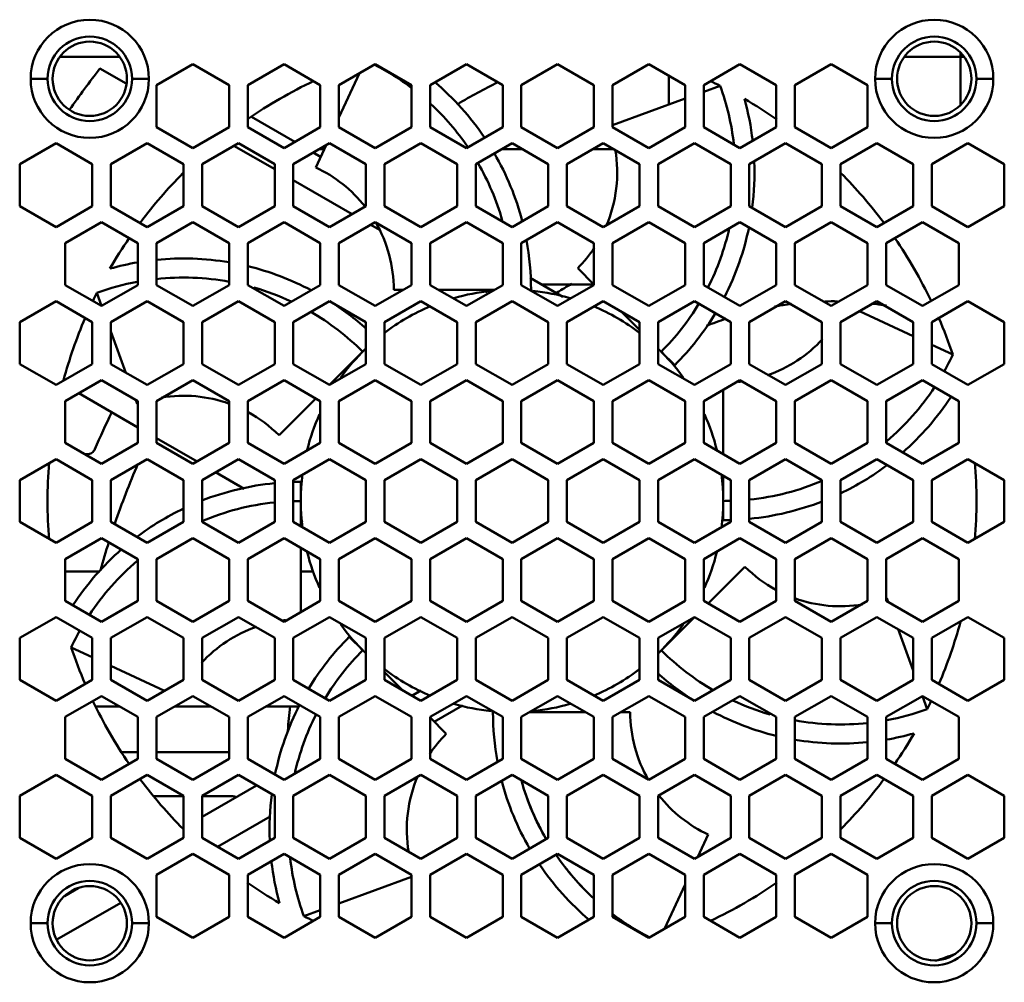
# Model space of a CAD drawing. Header units: millimetres. Extents: x 6596 to 7860, y -415 to 716.
# Tile 13 of 56: x 7232 to 7290, y -361 to -304. Entities that reach past the tile are written whole.
import ezdxf

# ---------------------------------------------------------------- set-up
doc = ezdxf.new("R2010")
doc.units = ezdxf.units.MM
doc.header["$LTSCALE"] = 81.675
doc.layers.get('0').update_dxf_attribs({"linetype": 'CONTINUOUS'})

msp = doc.modelspace()

# ---------------------------------------------------------------- linework, layer by layer
at = {"linetype": 'Continuous', "lineweight": 50}
for p, q in [((7237.771, -306.532), (7234.267, -306.532)), ((7287.771, -306.532), (7284.267, -306.532)), ((7287.584, -306.317), (7287.584, -309.355)), ((7238.178, -308.12), (7236.623, -307.222)), ((7239.969, -308.212), (7242.119, -306.97)), ((7242.119, -306.97), (7244.269, -308.212)), ((7245.369, -308.212), (7247.519, -306.97)), ((7247.519, -306.97), (7249.669, -308.212)), ((7250.769, -308.212), (7252.919, -306.97)), ((7252.919, -306.97), (7255.069, -308.212)), ((7256.169, -308.212), (7258.319, -306.97)), ((7258.319, -306.97), (7260.469, -308.212)), ((7261.569, -308.212), (7263.719, -306.97)), ((7263.719, -306.97), (7265.869, -308.212)), ((7266.969, -308.212), (7269.119, -306.97)), ((7269.119, -306.97), (7271.269, -308.212)), ((7272.369, -308.212), (7274.519, -306.97)), ((7274.519, -306.97), (7276.669, -308.212)), ((7277.769, -308.212), (7279.919, -306.97)), ((7279.919, -306.97), (7282.069, -308.212)), ((7250.769, -310.135), (7251.994, -307.505)), ((7270.301, -309.362), (7270.301, -307.653)), ((7232.519, -307.836), (7233.519, -307.836)), ((7239.519, -307.836), (7238.519, -307.836)), ((7239.969, -310.694), (7239.969, -308.212)), ((7244.269, -308.212), (7244.269, -310.694)), ((7245.369, -310.694), (7245.369, -308.212)), ((7249.669, -308.212), (7249.669, -310.694)), ((7250.769, -310.694), (7250.769, -308.212)), ((7255.069, -308.212), (7255.069, -310.694)), ((7256.169, -310.694), (7256.169, -308.212)), ((7260.469, -308.212), (7260.469, -310.694)), ((7261.569, -310.694), (7261.569, -308.212)), ((7265.869, -308.212), (7265.869, -310.694)), ((7266.969, -310.694), (7266.969, -308.212)), ((7271.269, -308.212), (7271.269, -310.694)), ((7272.369, -310.694), (7272.369, -308.212)), ((7272.369, -308.608), (7273.344, -308.252)), ((7276.669, -308.212), (7276.669, -310.694)), ((7277.769, -310.694), (7277.769, -308.212)), ((7282.069, -308.212), (7282.069, -310.694)), ((7282.519, -307.836), (7283.519, -307.836)), ((7289.519, -307.836), (7288.519, -307.836)), ((7266.969, -310.576), (7271.269, -309.009)), ((7245.602, -310.097), (7248.153, -311.57)), ((7242.119, -311.936), (7239.969, -310.694)), ((7244.269, -310.694), (7242.119, -311.936)), ((7247.519, -311.936), (7245.369, -310.694)), ((7249.669, -310.694), (7247.519, -311.936)), ((7252.919, -311.936), (7250.769, -310.694)), ((7255.069, -310.694), (7252.919, -311.936)), ((7258.319, -311.936), (7256.169, -310.694)), ((7260.469, -310.694), (7258.319, -311.936)), ((7263.719, -311.936), (7261.569, -310.694)), ((7265.869, -310.694), (7263.719, -311.936)), ((7269.119, -311.936), (7266.969, -310.694)), ((7271.269, -310.694), (7269.119, -311.936)), ((7274.519, -311.936), (7272.369, -310.694)), ((7276.669, -310.694), (7274.519, -311.936)), ((7279.919, -311.936), (7277.769, -310.694)), ((7282.069, -310.694), (7279.919, -311.936)), ((7231.869, -312.888), (7234.019, -311.647)), ((7234.019, -311.647), (7236.169, -312.888)), ((7237.269, -312.888), (7239.419, -311.647)), ((7239.419, -311.647), (7241.569, -312.888)), ((7242.669, -312.888), (7244.819, -311.647)), ((7246.969, -313.195), (7244.553, -311.8)), ((7244.819, -311.647), (7246.969, -312.888)), ((7248.069, -312.888), (7250.219, -311.647)), ((7249.396, -313.083), (7250.008, -311.769)), ((7250.219, -311.647), (7252.369, -312.888)), ((7253.469, -312.888), (7255.619, -311.647)), ((7255.619, -311.647), (7257.769, -312.888)), ((7258.869, -312.888), (7261.019, -311.647)), ((7261.019, -311.647), (7263.169, -312.888)), ((7264.269, -312.888), (7266.419, -311.647)), ((7266.419, -311.647), (7268.569, -312.888)), ((7269.669, -312.888), (7271.819, -311.647)), ((7271.819, -311.647), (7273.969, -312.888)), ((7275.069, -312.888), (7277.219, -311.647)), ((7277.219, -311.647), (7279.369, -312.888)), ((7280.469, -312.888), (7282.619, -311.647)), ((7282.619, -311.647), (7284.769, -312.888)), ((7285.869, -312.888), (7288.019, -311.647)), ((7288.019, -311.647), (7290.169, -312.888)), ((7249.253, -312.205), (7249.688, -312.456)), ((7249.586, -312.012), (7249.895, -312.012)), ((7260.386, -312.012), (7261.651, -312.012)), ((7265.786, -312.012), (7267.051, -312.012)), ((7231.869, -315.371), (7231.869, -312.888)), ((7236.169, -312.888), (7236.169, -315.371)), ((7237.269, -315.371), (7237.269, -312.888)), ((7241.569, -312.888), (7241.569, -315.371)), ((7242.669, -315.371), (7242.669, -312.888)), ((7246.969, -312.888), (7246.969, -315.371)), ((7248.069, -315.371), (7248.069, -312.888)), ((7252.369, -312.888), (7252.369, -315.371)), ((7253.469, -315.371), (7253.469, -312.888)), ((7257.769, -312.888), (7257.769, -315.371)), ((7258.869, -315.371), (7258.869, -312.888)), ((7263.169, -312.888), (7263.169, -315.371)), ((7264.269, -315.371), (7264.269, -312.888)), ((7268.569, -312.888), (7268.569, -315.371)), ((7269.669, -315.371), (7269.669, -312.888)), ((7273.969, -312.888), (7273.969, -315.371)), ((7275.069, -315.371), (7275.069, -312.888)), ((7279.369, -312.888), (7279.369, -315.371)), ((7280.469, -315.371), (7280.469, -312.888)), ((7284.769, -312.888), (7284.769, -315.371)), ((7285.869, -315.371), (7285.869, -312.888)), ((7290.169, -312.888), (7290.169, -315.371)), ((7251.553, -315.842), (7248.069, -313.83)), ((7234.019, -316.612), (7231.869, -315.371)), ((7236.169, -315.371), (7234.019, -316.612)), ((7239.419, -316.612), (7237.269, -315.371)), ((7241.569, -315.371), (7239.419, -316.612)), ((7244.819, -316.612), (7242.669, -315.371)), ((7246.969, -315.371), (7244.819, -316.612)), ((7250.219, -316.612), (7248.069, -315.371)), ((7252.369, -315.371), (7250.219, -316.612)), ((7255.619, -316.612), (7253.469, -315.371)), ((7257.769, -315.371), (7255.619, -316.612)), ((7261.019, -316.612), (7258.869, -315.371)), ((7263.169, -315.371), (7261.019, -316.612)), ((7266.419, -316.612), (7264.269, -315.371)), ((7268.569, -315.371), (7266.419, -316.612)), ((7271.819, -316.612), (7269.669, -315.371)), ((7273.969, -315.371), (7271.819, -316.612)), ((7277.219, -316.612), (7275.069, -315.371)), ((7279.369, -315.371), (7277.219, -316.612)), ((7282.619, -316.612), (7280.469, -315.371)), ((7284.769, -315.371), (7282.619, -316.612)), ((7288.019, -316.612), (7285.869, -315.371)), ((7290.169, -315.371), (7288.019, -316.612)), ((7234.569, -317.565), (7236.719, -316.324)), ((7236.719, -316.324), (7238.869, -317.565)), ((7239.969, -317.565), (7242.119, -316.324)), ((7242.119, -316.324), (7244.269, -317.565)), ((7245.369, -317.565), (7247.519, -316.324)), ((7247.519, -316.324), (7249.669, -317.565)), ((7250.769, -317.565), (7252.919, -316.324)), ((7253.179, -316.78), (7252.653, -316.477)), ((7252.919, -316.324), (7255.069, -317.565)), ((7256.169, -317.565), (7258.319, -316.324)), ((7258.319, -316.324), (7260.469, -317.565)), ((7261.569, -317.565), (7263.719, -316.324)), ((7263.719, -316.324), (7265.869, -317.565)), ((7266.969, -317.565), (7269.119, -316.324)), ((7269.119, -316.324), (7271.269, -317.565)), ((7272.369, -317.565), (7274.519, -316.324)), ((7274.519, -316.324), (7276.669, -317.565)), ((7277.769, -317.565), (7279.919, -316.324)), ((7279.919, -316.324), (7282.069, -317.565)), ((7283.169, -317.565), (7285.319, -316.324)), ((7285.319, -316.324), (7287.469, -317.565)), ((7234.569, -320.047), (7234.569, -317.565)), ((7238.869, -317.565), (7238.869, -320.047)), ((7239.969, -320.047), (7239.969, -317.565)), ((7244.269, -317.565), (7244.269, -320.047)), ((7245.369, -320.047), (7245.369, -317.565)), ((7249.669, -317.565), (7249.669, -320.047)), ((7250.769, -320.047), (7250.769, -317.565)), ((7255.069, -317.565), (7255.069, -320.047)), ((7256.169, -320.047), (7256.169, -317.565)), ((7260.469, -317.565), (7260.469, -320.047)), ((7261.569, -320.047), (7261.569, -317.565)), ((7265.869, -317.565), (7265.869, -320.047)), ((7266.969, -320.047), (7266.969, -317.565)), ((7271.269, -317.565), (7271.269, -320.047)), ((7272.369, -320.047), (7272.369, -317.565)), ((7276.669, -317.565), (7276.669, -320.047)), ((7277.769, -320.047), (7277.769, -317.565)), ((7282.069, -317.565), (7282.069, -320.047)), ((7283.169, -320.047), (7283.169, -317.565)), ((7287.469, -317.565), (7287.469, -320.047)), ((7264.908, -319.047), (7265.869, -320.008)), ((7236.719, -321.289), (7234.569, -320.047)), ((7238.869, -320.047), (7236.719, -321.289)), ((7242.119, -321.289), (7239.969, -320.047)), ((7244.269, -320.047), (7242.119, -321.289)), ((7247.519, -321.289), (7245.369, -320.047)), ((7249.669, -320.047), (7247.519, -321.289)), ((7252.919, -321.289), (7250.769, -320.047)), ((7255.069, -320.047), (7252.919, -321.289)), ((7258.319, -321.289), (7256.169, -320.047)), ((7260.469, -320.047), (7258.319, -321.289)), ((7263.719, -321.289), (7261.569, -320.047)), ((7262.094, -319.618), (7264.036, -320.74)), ((7265.869, -320.012), (7262.776, -320.012)), ((7265.869, -320.047), (7263.719, -321.289)), ((7269.119, -321.289), (7266.969, -320.047)), ((7271.269, -320.047), (7269.119, -321.289)), ((7274.519, -321.289), (7272.369, -320.047)), ((7276.669, -320.047), (7274.519, -321.289)), ((7279.919, -321.289), (7277.769, -320.047)), ((7282.069, -320.047), (7279.919, -321.289)), ((7285.319, -321.289), (7283.169, -320.047)), ((7287.469, -320.047), (7285.319, -321.289)), ((7236.719, -321.289), (7236.435, -320.511)), ((7254.019, -320.336), (7254.57, -320.336)), ((7256.668, -320.336), (7259.97, -320.336)), ((7259.558, -320.464), (7259.337, -320.336)), ((7231.869, -322.241), (7234.019, -321)), ((7234.019, -321), (7236.169, -322.241)), ((7237.269, -322.241), (7239.419, -321)), ((7239.419, -321), (7241.569, -322.241)), ((7242.669, -322.241), (7244.819, -321)), ((7244.819, -321), (7246.969, -322.241)), ((7248.069, -322.241), (7250.219, -321)), ((7250.219, -321), (7252.369, -322.241)), ((7253.469, -322.241), (7255.619, -321)), ((7255.619, -321), (7257.769, -322.241)), ((7258.869, -322.241), (7261.019, -321)), ((7261.019, -321), (7263.169, -322.241)), ((7264.269, -322.241), (7266.419, -321)), ((7266.419, -321), (7268.569, -322.241)), ((7269.669, -322.241), (7271.819, -321)), ((7271.819, -321), (7273.969, -322.241)), ((7275.069, -322.241), (7277.219, -321)), ((7277.219, -321), (7279.369, -322.241)), ((7280.469, -322.241), (7282.619, -321)), ((7282.619, -321), (7284.769, -322.241)), ((7285.869, -322.241), (7288.019, -321)), ((7288.019, -321), (7290.169, -322.241)), ((7267.465, -321.604), (7268.569, -322.708)), ((7281.59, -321.594), (7284.769, -323.074)), ((7231.869, -324.724), (7231.869, -322.241)), ((7236.169, -322.241), (7236.169, -324.724)), ((7237.269, -324.724), (7237.269, -322.241)), ((7241.569, -322.241), (7241.569, -324.724)), ((7242.669, -324.724), (7242.669, -322.241)), ((7246.969, -322.241), (7246.969, -324.724)), ((7248.069, -324.724), (7248.069, -322.241)), ((7252.369, -322.241), (7252.369, -324.724)), ((7253.469, -324.724), (7253.469, -322.241)), ((7257.769, -322.241), (7257.769, -324.724)), ((7258.869, -324.724), (7258.869, -322.241)), ((7263.169, -322.241), (7263.169, -324.724)), ((7264.269, -324.724), (7264.269, -322.241)), ((7268.569, -322.241), (7268.569, -324.724)), ((7269.669, -324.724), (7269.669, -322.241)), ((7273.969, -322.241), (7273.969, -324.724)), ((7275.069, -324.724), (7275.069, -322.241)), ((7279.369, -322.241), (7279.369, -324.724)), ((7280.469, -324.724), (7280.469, -322.241)), ((7284.769, -322.241), (7284.769, -324.724)), ((7285.869, -324.724), (7285.869, -322.241)), ((7290.169, -322.241), (7290.169, -324.724)), ((7238.159, -325.238), (7237.269, -322.797)), ((7250.215, -325.962), (7252.369, -323.808)), ((7269.858, -323.997), (7270.656, -324.795)), ((7285.869, -323.586), (7287.117, -324.168)), ((7234.019, -325.965), (7231.869, -324.724)), ((7236.169, -324.724), (7234.019, -325.965)), ((7239.419, -325.965), (7237.269, -324.724)), ((7241.569, -324.724), (7239.419, -325.965)), ((7244.819, -325.965), (7242.669, -324.724)), ((7246.969, -324.724), (7244.819, -325.965)), ((7250.219, -325.965), (7248.069, -324.724)), ((7252.369, -324.724), (7250.219, -325.965)), ((7255.619, -325.965), (7253.469, -324.724)), ((7257.769, -324.724), (7255.619, -325.965)), ((7261.019, -325.965), (7258.869, -324.724)), ((7263.169, -324.724), (7261.019, -325.965)), ((7266.419, -325.965), (7264.269, -324.724)), ((7268.569, -324.724), (7266.419, -325.965)), ((7271.819, -325.965), (7269.669, -324.724)), ((7273.969, -324.724), (7271.819, -325.965)), ((7277.219, -325.965), (7275.069, -324.724)), ((7279.369, -324.724), (7277.219, -325.965)), ((7282.619, -325.965), (7280.469, -324.724)), ((7284.769, -324.724), (7282.619, -325.965)), ((7288.019, -325.965), (7285.869, -324.724)), ((7290.169, -324.724), (7288.019, -325.965)), ((7234.569, -326.918), (7236.719, -325.677)), ((7236.719, -325.677), (7238.869, -326.918)), ((7239.969, -326.918), (7242.119, -325.677)), ((7242.119, -325.677), (7244.269, -326.918)), ((7245.369, -326.918), (7247.519, -325.677)), ((7247.519, -325.677), (7249.669, -326.918)), ((7250.769, -326.918), (7252.919, -325.677)), ((7252.919, -325.677), (7255.069, -326.918)), ((7256.169, -326.918), (7258.319, -325.677)), ((7258.319, -325.677), (7260.469, -326.918)), ((7261.569, -326.918), (7263.719, -325.677)), ((7263.719, -325.677), (7265.869, -326.918)), ((7266.969, -326.918), (7269.119, -325.677)), ((7269.119, -325.677), (7271.269, -326.918)), ((7272.369, -326.918), (7274.519, -325.677)), ((7274.519, -325.677), (7276.669, -326.918)), ((7277.769, -326.918), (7279.919, -325.677)), ((7279.919, -325.677), (7282.069, -326.918)), ((7283.169, -326.918), (7285.319, -325.677)), ((7285.319, -325.677), (7287.469, -326.918)), ((7235.37, -326.456), (7238.869, -328.476)), ((7273.519, -326.254), (7273.519, -330.065)), ((7234.569, -329.401), (7234.569, -326.918)), ((7238.833, -327.088), (7238.745, -326.847)), ((7238.869, -326.918), (7238.869, -329.401)), ((7239.969, -329.401), (7239.969, -326.918)), ((7244.269, -326.918), (7244.269, -329.401)), ((7245.369, -329.401), (7245.369, -326.918)), ((7247.23, -328.947), (7249.409, -326.768)), ((7249.669, -326.918), (7249.669, -329.401)), ((7250.769, -329.401), (7250.769, -326.918)), ((7255.069, -326.918), (7255.069, -329.401)), ((7256.169, -329.401), (7256.169, -326.918)), ((7260.469, -326.918), (7260.469, -329.401)), ((7261.569, -329.401), (7261.569, -326.918)), ((7265.869, -326.918), (7265.869, -329.401)), ((7266.969, -329.401), (7266.969, -326.918)), ((7271.269, -326.918), (7271.269, -329.401)), ((7272.369, -329.401), (7272.369, -326.918)), ((7276.669, -326.918), (7276.669, -329.401)), ((7277.769, -329.401), (7277.769, -326.918)), ((7282.069, -326.918), (7282.069, -329.401)), ((7283.169, -329.401), (7283.169, -326.918)), ((7287.469, -326.918), (7287.469, -329.401)), ((7239.969, -329.111), (7242.37, -330.497)), ((7236.719, -330.642), (7234.569, -329.401)), ((7238.869, -329.401), (7236.719, -330.642)), ((7242.119, -330.642), (7239.969, -329.401)), ((7244.269, -329.401), (7242.119, -330.642)), ((7247.519, -330.642), (7245.369, -329.401)), ((7249.669, -329.401), (7247.519, -330.642)), ((7252.919, -330.642), (7250.769, -329.401)), ((7255.069, -329.401), (7252.919, -330.642)), ((7258.319, -330.642), (7256.169, -329.401)), ((7260.469, -329.401), (7258.319, -330.642)), ((7263.719, -330.642), (7261.569, -329.401)), ((7265.869, -329.401), (7263.719, -330.642)), ((7269.119, -330.642), (7266.969, -329.401)), ((7271.269, -329.401), (7269.119, -330.642)), ((7274.519, -330.642), (7272.369, -329.401)), ((7276.669, -329.401), (7274.519, -330.642)), ((7279.919, -330.642), (7277.769, -329.401)), ((7282.069, -329.401), (7279.919, -330.642)), ((7285.319, -330.642), (7283.169, -329.401)), ((7287.469, -329.401), (7285.319, -330.642)), ((7231.869, -331.594), (7234.019, -330.353)), ((7234.019, -330.353), (7236.169, -331.594)), ((7235.718, -330.064), (7235.858, -330.064)), ((7237.269, -331.594), (7239.419, -330.353)), ((7239.419, -330.353), (7241.569, -331.594)), ((7242.669, -331.594), (7244.819, -330.353)), ((7244.819, -330.353), (7246.969, -331.594)), ((7248.069, -331.594), (7250.219, -330.353)), ((7250.219, -330.353), (7252.369, -331.594)), ((7253.469, -331.594), (7255.619, -330.353)), ((7255.619, -330.353), (7257.769, -331.594)), ((7258.869, -331.594), (7261.019, -330.353)), ((7261.019, -330.353), (7263.169, -331.594)), ((7264.269, -331.594), (7266.419, -330.353)), ((7266.419, -330.353), (7268.569, -331.594)), ((7269.669, -331.594), (7271.819, -330.353)), ((7271.819, -330.353), (7273.969, -331.594)), ((7275.069, -331.594), (7277.219, -330.353)), ((7277.219, -330.353), (7279.369, -331.594)), ((7280.469, -331.594), (7282.619, -330.353)), ((7282.619, -330.353), (7284.769, -331.594)), ((7285.869, -331.594), (7288.019, -330.353)), ((7288.019, -330.353), (7290.169, -331.594)), ((7243.47, -331.132), (7245.156, -332.106)), ((7231.869, -334.077), (7231.869, -331.594)), ((7236.169, -331.594), (7236.169, -334.077)), ((7237.269, -334.077), (7237.269, -331.594)), ((7241.569, -331.594), (7241.569, -334.077)), ((7242.669, -334.077), (7242.669, -331.594)), ((7246.969, -331.594), (7246.969, -334.077)), ((7248.069, -334.077), (7248.069, -331.594)), ((7248.519, -334.337), (7248.519, -331.707)), ((7252.369, -331.594), (7252.369, -334.077)), ((7253.469, -334.077), (7253.469, -331.594)), ((7257.769, -331.594), (7257.769, -334.077)), ((7258.869, -334.077), (7258.869, -331.594)), ((7263.169, -331.594), (7263.169, -334.077)), ((7264.269, -334.077), (7264.269, -331.594)), ((7268.569, -331.594), (7268.569, -334.077)), ((7269.669, -334.077), (7269.669, -331.594)), ((7273.519, -331.335), (7273.519, -333.965)), ((7273.969, -331.594), (7273.969, -334.077)), ((7275.069, -334.077), (7275.069, -331.594)), ((7279.369, -331.594), (7279.369, -334.077)), ((7280.469, -334.077), (7280.469, -331.594)), ((7284.769, -331.594), (7284.769, -334.077)), ((7285.869, -334.077), (7285.869, -331.594)), ((7290.169, -331.594), (7290.169, -334.077)), ((7248.519, -334.047), (7248.631, -334.112)), ((7234.019, -335.318), (7231.869, -334.077)), ((7236.169, -334.077), (7234.019, -335.318)), ((7239.419, -335.318), (7237.269, -334.077)), ((7241.569, -334.077), (7239.419, -335.318)), ((7244.819, -335.318), (7242.669, -334.077)), ((7246.969, -334.077), (7244.819, -335.318)), ((7250.219, -335.318), (7248.069, -334.077)), ((7252.369, -334.077), (7250.219, -335.318)), ((7255.619, -335.318), (7253.469, -334.077)), ((7257.769, -334.077), (7255.619, -335.318)), ((7261.019, -335.318), (7258.869, -334.077)), ((7263.169, -334.077), (7261.019, -335.318)), ((7266.419, -335.318), (7264.269, -334.077)), ((7268.569, -334.077), (7266.419, -335.318)), ((7271.819, -335.318), (7269.669, -334.077)), ((7273.969, -334.077), (7271.819, -335.318)), ((7277.219, -335.318), (7275.069, -334.077)), ((7279.369, -334.077), (7277.219, -335.318)), ((7282.619, -335.318), (7280.469, -334.077)), ((7284.769, -334.077), (7282.619, -335.318)), ((7288.019, -335.318), (7285.869, -334.077)), ((7290.169, -334.077), (7288.019, -335.318)), ((7234.569, -336.271), (7236.719, -335.03)), ((7236.719, -335.03), (7238.869, -336.271)), ((7239.969, -336.271), (7242.119, -335.03)), ((7242.119, -335.03), (7244.269, -336.271)), ((7245.369, -336.271), (7247.519, -335.03)), ((7247.519, -335.03), (7249.669, -336.271)), ((7250.769, -336.271), (7252.919, -335.03)), ((7252.919, -335.03), (7255.069, -336.271)), ((7256.169, -336.271), (7258.319, -335.03)), ((7258.319, -335.03), (7260.469, -336.271)), ((7261.569, -336.271), (7263.719, -335.03)), ((7263.719, -335.03), (7265.869, -336.271)), ((7266.969, -336.271), (7269.119, -335.03)), ((7269.119, -335.03), (7271.269, -336.271)), ((7272.369, -336.271), (7274.519, -335.03)), ((7274.519, -335.03), (7276.669, -336.271)), ((7277.769, -336.271), (7279.919, -335.03)), ((7279.919, -335.03), (7282.069, -336.271)), ((7283.169, -336.271), (7285.319, -335.03)), ((7285.319, -335.03), (7287.469, -336.271)), ((7248.519, -339.418), (7248.519, -335.607)), ((7234.569, -338.754), (7234.569, -336.271)), ((7238.869, -336.271), (7238.869, -338.754)), ((7239.969, -338.754), (7239.969, -336.271)), ((7244.269, -336.271), (7244.269, -338.754)), ((7245.369, -338.754), (7245.369, -336.271)), ((7249.669, -336.271), (7249.669, -338.754)), ((7250.769, -338.754), (7250.769, -336.271)), ((7255.069, -336.271), (7255.069, -338.754)), ((7256.169, -338.754), (7256.169, -336.271)), ((7260.469, -336.271), (7260.469, -338.754)), ((7261.569, -338.754), (7261.569, -336.271)), ((7265.869, -336.271), (7265.869, -338.754)), ((7266.969, -338.754), (7266.969, -336.271)), ((7271.269, -336.271), (7271.269, -338.754)), ((7272.369, -338.754), (7272.369, -336.271)), ((7276.669, -336.271), (7276.669, -338.754)), ((7277.769, -338.754), (7277.769, -336.271)), ((7282.069, -336.271), (7282.069, -338.754)), ((7283.169, -338.754), (7283.169, -336.271)), ((7287.469, -336.271), (7287.469, -338.754)), ((7274.808, -336.725), (7272.629, -338.904)), ((7234.569, -337.012), (7236.623, -337.012)), ((7248.519, -337.012), (7249.246, -337.012)), ((7283.205, -338.584), (7283.293, -338.825)), ((7236.719, -339.995), (7234.569, -338.754)), ((7238.869, -338.754), (7236.719, -339.995)), ((7242.119, -339.995), (7239.969, -338.754)), ((7244.269, -338.754), (7242.119, -339.995)), ((7247.519, -339.995), (7245.369, -338.754)), ((7249.669, -338.754), (7247.519, -339.995)), ((7252.919, -339.995), (7250.769, -338.754)), ((7255.069, -338.754), (7252.919, -339.995)), ((7258.319, -339.995), (7256.169, -338.754)), ((7260.469, -338.754), (7258.319, -339.995)), ((7263.719, -339.995), (7261.569, -338.754)), ((7265.869, -338.754), (7263.719, -339.995)), ((7269.119, -339.995), (7266.969, -338.754)), ((7271.269, -338.754), (7269.119, -339.995)), ((7274.519, -339.995), (7272.369, -338.754)), ((7276.669, -338.754), (7274.519, -339.995)), ((7279.919, -339.995), (7277.769, -338.754)), ((7282.069, -338.754), (7279.919, -339.995)), ((7285.319, -339.995), (7283.169, -338.754)), ((7287.469, -338.754), (7285.319, -339.995)), ((7231.869, -340.948), (7234.019, -339.706)), ((7234.019, -339.706), (7236.169, -340.948)), ((7237.269, -340.948), (7239.419, -339.706)), ((7239.419, -339.706), (7241.569, -340.948)), ((7242.669, -340.948), (7244.819, -339.706)), ((7244.819, -339.706), (7246.969, -340.948)), ((7248.069, -340.948), (7250.219, -339.706)), ((7250.219, -339.706), (7252.369, -340.948)), ((7253.469, -340.948), (7255.619, -339.706)), ((7255.619, -339.706), (7257.769, -340.948)), ((7258.869, -340.948), (7261.019, -339.706)), ((7261.019, -339.706), (7263.169, -340.948)), ((7264.269, -340.948), (7266.419, -339.706)), ((7266.419, -339.706), (7268.569, -340.948)), ((7269.669, -340.948), (7271.819, -339.706)), ((7271.823, -339.71), (7269.669, -341.863)), ((7271.819, -339.706), (7273.969, -340.948)), ((7275.069, -340.948), (7277.219, -339.706)), ((7277.219, -339.706), (7279.369, -340.948)), ((7280.469, -340.948), (7282.619, -339.706)), ((7282.619, -339.706), (7284.769, -340.948)), ((7285.869, -340.948), (7288.019, -339.706)), ((7288.019, -339.706), (7290.169, -340.948)), ((7283.879, -340.434), (7284.769, -342.874)), ((7231.869, -343.43), (7231.869, -340.948)), ((7236.169, -340.948), (7236.169, -343.43)), ((7237.269, -343.43), (7237.269, -340.948)), ((7241.569, -340.948), (7241.569, -343.43)), ((7242.669, -343.43), (7242.669, -340.948)), ((7246.969, -340.948), (7246.969, -343.43)), ((7248.069, -343.43), (7248.069, -340.948)), ((7252.18, -341.675), (7251.382, -340.876)), ((7252.369, -340.948), (7252.369, -343.43)), ((7253.469, -343.43), (7253.469, -340.948)), ((7257.769, -340.948), (7257.769, -343.43)), ((7258.869, -343.43), (7258.869, -340.948)), ((7263.169, -340.948), (7263.169, -343.43)), ((7264.269, -343.43), (7264.269, -340.948)), ((7268.569, -340.948), (7268.569, -343.43)), ((7269.669, -343.43), (7269.669, -340.948)), ((7273.969, -340.948), (7273.969, -343.43)), ((7275.069, -343.43), (7275.069, -340.948)), ((7279.369, -340.948), (7279.369, -343.43)), ((7280.469, -343.43), (7280.469, -340.948)), ((7284.769, -340.948), (7284.769, -343.43)), ((7285.869, -343.43), (7285.869, -340.948)), ((7290.169, -340.948), (7290.169, -343.43)), ((7236.169, -342.085), (7234.921, -341.504)), ((7240.448, -344.078), (7237.269, -342.597)), ((7254.573, -344.068), (7253.469, -342.963)), ((7234.019, -344.671), (7231.869, -343.43)), ((7236.169, -343.43), (7234.019, -344.671)), ((7239.419, -344.671), (7237.269, -343.43)), ((7241.569, -343.43), (7239.419, -344.671)), ((7244.819, -344.671), (7242.669, -343.43)), ((7246.969, -343.43), (7244.819, -344.671)), ((7250.219, -344.671), (7248.069, -343.43)), ((7252.369, -343.43), (7250.219, -344.671)), ((7255.619, -344.671), (7253.469, -343.43)), ((7257.769, -343.43), (7255.619, -344.671)), ((7261.019, -344.671), (7258.869, -343.43)), ((7263.169, -343.43), (7261.019, -344.671)), ((7266.419, -344.671), (7264.269, -343.43)), ((7268.569, -343.43), (7266.419, -344.671)), ((7271.819, -344.671), (7269.669, -343.43)), ((7273.969, -343.43), (7271.819, -344.671)), ((7277.219, -344.671), (7275.069, -343.43)), ((7279.369, -343.43), (7277.219, -344.671)), ((7282.619, -344.671), (7280.469, -343.43)), ((7284.769, -343.43), (7282.619, -344.671)), ((7288.019, -344.671), (7285.869, -343.43)), ((7290.169, -343.43), (7288.019, -344.671)), ((7234.569, -345.624), (7236.719, -344.383)), ((7236.719, -344.383), (7238.869, -345.624)), ((7239.969, -345.624), (7242.119, -344.383)), ((7242.119, -344.383), (7244.269, -345.624)), ((7245.369, -345.624), (7247.519, -344.383)), ((7247.519, -344.383), (7249.669, -345.624)), ((7250.769, -345.624), (7252.919, -344.383)), ((7252.919, -344.383), (7255.069, -345.624)), ((7255.085, -344.363), (7255.616, -344.056)), ((7256.169, -345.624), (7258.319, -344.383)), ((7258.319, -344.383), (7260.469, -345.624)), ((7261.569, -345.624), (7263.719, -344.383)), ((7263.719, -344.383), (7265.869, -345.624)), ((7266.969, -345.624), (7269.119, -344.383)), ((7269.119, -344.383), (7271.269, -345.624)), ((7272.369, -345.624), (7274.519, -344.383)), ((7274.519, -344.383), (7276.669, -345.624)), ((7277.769, -345.624), (7279.919, -344.383)), ((7279.919, -344.383), (7282.069, -345.624)), ((7283.169, -345.624), (7285.319, -344.383)), ((7285.319, -344.383), (7287.469, -345.624)), ((7285.319, -344.383), (7285.602, -345.161)), ((7237.809, -345.012), (7236.389, -345.012)), ((7243.209, -345.012), (7241.029, -345.012)), ((7248.406, -345.012), (7246.429, -345.012)), ((7258.084, -344.941), (7256.412, -345.906)), ((7234.569, -348.107), (7234.569, -345.624)), ((7238.869, -345.624), (7238.869, -348.107)), ((7239.969, -348.107), (7239.969, -345.624)), ((7244.269, -345.624), (7244.269, -348.107)), ((7245.369, -348.107), (7245.369, -345.624)), ((7249.669, -345.624), (7249.669, -348.107)), ((7250.769, -348.107), (7250.769, -345.624)), ((7255.069, -345.624), (7255.069, -348.107)), ((7256.169, -348.107), (7256.169, -345.624)), ((7257.13, -346.624), (7256.169, -345.663)), ((7260.469, -345.624), (7260.469, -348.107)), ((7261.569, -348.107), (7261.569, -345.624)), ((7265.37, -345.336), (7262.068, -345.336)), ((7265.869, -345.624), (7265.869, -348.107)), ((7266.969, -348.107), (7266.969, -345.624)), ((7268.019, -345.336), (7267.468, -345.336)), ((7271.269, -345.624), (7271.269, -348.107)), ((7272.369, -348.107), (7272.369, -345.624)), ((7276.669, -345.624), (7276.669, -348.107)), ((7277.769, -348.107), (7277.769, -345.624)), ((7282.069, -345.624), (7282.069, -348.107)), ((7283.169, -348.107), (7283.169, -345.624)), ((7287.469, -345.624), (7287.469, -348.107)), ((7237.899, -347.702), (7238.869, -347.702)), ((7239.969, -347.702), (7244.269, -347.702)), ((7236.719, -349.348), (7234.569, -348.107)), ((7238.869, -348.107), (7236.719, -349.348)), ((7242.119, -349.348), (7239.969, -348.107)), ((7244.269, -348.107), (7242.119, -349.348)), ((7247.519, -349.348), (7245.369, -348.107)), ((7249.669, -348.107), (7247.519, -349.348)), ((7252.919, -349.348), (7250.769, -348.107)), ((7255.069, -348.107), (7252.919, -349.348)), ((7258.319, -349.348), (7256.169, -348.107)), ((7260.469, -348.107), (7258.319, -349.348)), ((7263.719, -349.348), (7261.569, -348.107)), ((7265.869, -348.107), (7263.719, -349.348)), ((7269.119, -349.348), (7266.969, -348.107)), ((7271.269, -348.107), (7269.119, -349.348)), ((7274.519, -349.348), (7272.369, -348.107)), ((7276.669, -348.107), (7274.519, -349.348)), ((7279.919, -349.348), (7277.769, -348.107)), ((7282.069, -348.107), (7279.919, -349.348)), ((7285.319, -349.348), (7283.169, -348.107)), ((7287.469, -348.107), (7285.319, -349.348)), ((7231.869, -350.301), (7234.019, -349.059)), ((7234.019, -349.059), (7236.169, -350.301)), ((7237.269, -350.301), (7239.419, -349.059)), ((7239.419, -349.059), (7241.569, -350.301)), ((7242.669, -350.301), (7244.819, -349.059)), ((7244.819, -349.059), (7246.969, -350.301)), ((7248.069, -350.301), (7250.219, -349.059)), ((7250.219, -349.059), (7252.369, -350.301)), ((7253.469, -350.301), (7255.619, -349.059)), ((7255.619, -349.059), (7257.769, -350.301)), ((7258.869, -350.301), (7261.019, -349.059)), ((7261.019, -349.059), (7263.169, -350.301)), ((7264.269, -350.301), (7266.419, -349.059)), ((7266.419, -349.059), (7268.569, -350.301)), ((7269.669, -350.301), (7271.819, -349.059)), ((7271.819, -349.059), (7273.969, -350.301)), ((7275.069, -350.301), (7277.219, -349.059)), ((7277.219, -349.059), (7279.369, -350.301)), ((7280.469, -350.301), (7282.619, -349.059)), ((7282.619, -349.059), (7284.769, -350.301)), ((7285.869, -350.301), (7288.019, -349.059)), ((7288.019, -349.059), (7290.169, -350.301)), ((7242.669, -351.531), (7245.885, -349.675)), ((7231.869, -352.783), (7231.869, -350.301)), ((7236.169, -350.301), (7236.169, -352.783)), ((7237.269, -352.783), (7237.269, -350.301)), ((7241.569, -350.323), (7239.807, -350.323)), ((7241.569, -350.301), (7241.569, -352.783)), ((7242.669, -352.783), (7242.669, -350.301)), ((7244.488, -350.323), (7242.669, -350.323)), ((7246.969, -350.301), (7246.969, -352.783)), ((7248.069, -352.783), (7248.069, -350.301)), ((7252.369, -350.301), (7252.369, -352.783)), ((7253.469, -352.783), (7253.469, -350.301)), ((7257.769, -350.301), (7257.769, -352.783)), ((7258.869, -352.783), (7258.869, -350.301)), ((7263.169, -350.301), (7263.169, -352.783)), ((7264.269, -352.783), (7264.269, -350.301)), ((7268.569, -350.301), (7268.569, -352.783)), ((7269.669, -352.783), (7269.669, -350.301)), ((7273.969, -350.301), (7273.969, -352.783)), ((7275.069, -352.783), (7275.069, -350.301)), ((7279.369, -350.301), (7279.369, -352.783)), ((7280.469, -352.783), (7280.469, -350.301)), ((7284.769, -350.301), (7284.769, -352.783)), ((7285.869, -352.783), (7285.869, -350.301)), ((7290.169, -350.301), (7290.169, -352.783)), ((7246.696, -351.516), (7243.585, -353.312)), ((7241.527, -352.191), (7241.569, -352.166)), ((7272.642, -352.588), (7272.03, -353.903)), ((7234.019, -354.025), (7231.869, -352.783)), ((7236.169, -352.783), (7234.019, -354.025)), ((7239.419, -354.025), (7237.269, -352.783)), ((7241.569, -352.783), (7239.419, -354.025)), ((7244.819, -354.025), (7242.669, -352.783)), ((7246.969, -352.783), (7244.819, -354.025)), ((7250.219, -354.025), (7248.069, -352.783)), ((7252.369, -352.783), (7250.219, -354.025)), ((7255.619, -354.025), (7253.469, -352.783)), ((7257.769, -352.783), (7255.619, -354.025)), ((7261.019, -354.025), (7258.869, -352.783)), ((7263.169, -352.783), (7261.019, -354.025)), ((7266.419, -354.025), (7264.269, -352.783)), ((7268.569, -352.783), (7266.419, -354.025)), ((7271.819, -354.025), (7269.669, -352.783)), ((7273.969, -352.783), (7271.819, -354.025)), ((7277.219, -354.025), (7275.069, -352.783)), ((7279.369, -352.783), (7277.219, -354.025)), ((7282.619, -354.025), (7280.469, -352.783)), ((7284.769, -352.783), (7282.619, -354.025)), ((7288.019, -354.025), (7285.869, -352.783)), ((7290.169, -352.783), (7288.019, -354.025)), ((7239.969, -354.977), (7242.119, -353.736)), ((7242.119, -353.736), (7244.269, -354.977)), ((7245.369, -354.977), (7247.519, -353.736)), ((7247.519, -353.736), (7249.669, -354.977)), ((7250.769, -354.977), (7252.919, -353.736)), ((7252.919, -353.736), (7255.069, -354.977)), ((7256.169, -354.977), (7258.319, -353.736)), ((7258.319, -353.736), (7260.469, -354.977)), ((7261.569, -354.977), (7263.719, -353.736)), ((7263.719, -353.736), (7265.869, -354.977)), ((7266.969, -354.977), (7269.119, -353.736)), ((7269.119, -353.736), (7271.269, -354.977)), ((7272.369, -354.977), (7274.519, -353.736)), ((7274.519, -353.736), (7276.669, -354.977)), ((7277.769, -354.977), (7279.919, -353.736)), ((7279.919, -353.736), (7282.069, -354.977)), ((7239.969, -357.46), (7239.969, -354.977)), ((7244.269, -354.977), (7244.269, -357.46)), ((7245.369, -357.46), (7245.369, -354.977)), ((7249.669, -354.977), (7249.669, -357.46)), ((7250.769, -357.46), (7250.769, -354.977)), ((7255.069, -354.977), (7255.069, -357.46)), ((7256.169, -357.46), (7256.169, -354.977)), ((7260.469, -354.977), (7260.469, -357.46)), ((7261.569, -357.46), (7261.569, -354.977)), ((7265.869, -354.977), (7265.869, -357.46)), ((7266.969, -357.46), (7266.969, -354.977)), ((7271.269, -354.977), (7271.269, -357.46)), ((7272.369, -357.46), (7272.369, -354.977)), ((7276.669, -354.977), (7276.669, -357.46)), ((7277.769, -357.46), (7277.769, -354.977)), ((7282.069, -354.977), (7282.069, -357.46)), ((7255.069, -355.095), (7250.769, -356.663)), ((7271.269, -355.537), (7270.044, -358.167)), ((7234.527, -356.232), (7235.329, -355.769)), ((7237.85, -356.623), (7234.068, -358.806)), ((7249.669, -357.064), (7248.694, -357.419)), ((7232.519, -357.836), (7233.519, -357.836)), ((7239.519, -357.836), (7238.519, -357.836)), ((7242.119, -358.701), (7239.969, -357.46)), ((7244.269, -357.46), (7242.119, -358.701)), ((7247.519, -358.701), (7245.369, -357.46)), ((7249.669, -357.46), (7247.519, -358.701)), ((7252.919, -358.701), (7250.769, -357.46)), ((7255.069, -357.46), (7252.919, -358.701)), ((7258.319, -358.701), (7256.169, -357.46)), ((7260.469, -357.46), (7258.319, -358.701)), ((7263.719, -358.701), (7261.569, -357.46)), ((7265.869, -357.46), (7263.719, -358.701)), ((7269.119, -358.701), (7266.969, -357.46)), ((7271.269, -357.46), (7269.119, -358.701)), ((7274.519, -358.701), (7272.369, -357.46)), ((7276.669, -357.46), (7274.519, -358.701)), ((7279.919, -358.701), (7277.769, -357.46)), ((7282.069, -357.46), (7279.919, -358.701)), ((7282.519, -357.836), (7283.519, -357.836)), ((7289.519, -357.836), (7288.519, -357.836))]:
    msp.add_line(p, q, dxfattribs=at)
for centre, radius in [((7236.019, -307.836), 3.5), ((7286.019, -307.836), 3.5), ((7236.019, -307.836), 2.5), ((7286.019, -307.836), 2.5), ((7236.019, -307.836), 2.2), ((7286.019, -307.836), 2.2), ((7236.019, -357.836), 3.5), ((7286.019, -357.836), 3.5), ((7236.019, -357.836), 2.5), ((7286.019, -357.836), 2.5), ((7236.019, -357.836), 2.2), ((7286.019, -357.836), 2.2)]:
    msp.add_circle(centre, radius, dxfattribs=at)
for centre, radius, start, end in [((7280.019, -341.012), 55, 142.09391, 145.25118), ((7246.019, -320.336), 15, 52.804, 62.68671), ((7261.019, -332.836), 27.5, 115.2553, 124.70201), ((7246.019, -320.336), 16.129, 34.00186, 49.7007), ((7281.019, -349.012), 45.974, 116.95779, 120.32664), ((7261.019, -332.836), 27.5, 63.37341, 64.73924), ((7259.251, -313.39), 15, 6.50514, 20.03165), ((7246.019, -320.336), 15, 34.34678, 47.19946), ((7261.019, -332.836), 27.5, 55.24636, 59.97664), ((7259.251, -313.39), 16.129, 6.71201, 15.70026), ((7246.019, -320.336), 16.129, 14.58994, 30.088), ((7259.251, -313.39), 8, 336.73559, 9.7605), ((7246.019, -320.336), 15, 15.90403, 30.07495), ((7259.251, -313.39), 16.129, 352.64313, 2.30956), ((7261.019, -332.836), 27.5, 135.11539, 143.13194), ((7246.019, -320.336), 8, 38.06566, 65.03165), ((7261.019, -332.836), 27.5, 36.89052, 44.92712), ((7246.019, -320.336), 8, 0, 30.17816), ((7259.251, -313.39), 15, 333.06442, 347.26996), ((7259.251, -313.39), 16.129, 332.82206, 348.43647), ((7261.019, -332.836), 27.5, 145.49407, 149.97664), ((7246.019, -320.336), 16.129, 0, 10.49451), ((7261.019, -332.836), 27.5, 25.51499, 34.4913), ((7259.251, -313.39), 8, 315, 326.07975), ((7241.574, -334.604), 16.129, 99.67195, 105.70026), ((7241.574, -334.604), 16.129, 80.37192, 95.71873), ((7241.574, -334.604), 16.129, 62.05951, 76.35218), ((7241.574, -334.604), 15, 100.56808, 110.03165), ((7241.574, -334.604), 15, 79.61858, 96.16303), ((7281.019, -349.012), 33.376, 119.53383, 121.29107), ((7261.019, -332.836), 27.5, 153.37341, 154.49373), ((7241.574, -334.604), 15, 64.88701, 73.88534), ((7261.019, -332.836), 12.5, 95.69961, 106.00979), ((7261.019, -332.836), 12.5, 73.99021, 84.30039), ((7241.574, -334.604), 16.129, 47.87012, 57.56188), ((7259.251, -313.39), 15, 315, 328.84691), ((7280.019, -341.012), 20, 97.01604, 99.93476), ((7280.019, -341.012), 20, 89.21053, 91.35563), ((7280.019, -341.012), 20, 80.87188, 83.45291), ((7241.574, -334.604), 15, 45, 59.95485), ((7261.019, -332.836), 12.5, 112.71186, 127.28814), ((7261.019, -332.836), 12.5, 52.71186, 67.28814), ((7259.251, -313.39), 16.129, 315, 328.90878), ((7261.019, -332.836), 27.5, 156.80454, 164.91109), ((7280.019, -341.012), 20, 108.42872, 111.98224), ((7280.019, -341.012), 20, 71.71262, 71.97155), ((7261.019, -332.836), 27.5, 18.37341, 23.20554), ((7273.519, -317.836), 8, 289.23365, 317.35132), ((7261.019, -332.836), 12.5, 133.99021, 144.30039), ((7261.019, -332.836), 12.5, 35.69961, 46.00979), ((7273.519, -317.836), 15, 330.77613, 335.03165), ((7273.519, -317.836), 8, 276.51993, 277.69565), ((7273.519, -317.836), 15, 310.21882, 326.57911), ((7241.574, -334.604), 8, 70.27666, 99.37425), ((7273.519, -317.836), 16.129, 311.18611, 326.81506), ((7281.019, -349.012), 48.666, 153.87635, 156.69302), ((7241.574, -334.604), 8, 45, 61.53013), ((7261.019, -332.836), 12.5, 155.69961, 166.00979), ((7261.019, -332.836), 12.5, 13.99021, 24.30039), ((7261.019, -332.836), 27.5, 175.25405, 184.7711), ((7261.019, -332.836), 27.5, 355.25462, 4.77103), ((7281.019, -349.012), 45.974, 156.45131, 161.15366), ((7273.519, -317.836), 16.129, 295.54089, 306.99144), ((7248.519, -347.836), 16.129, 90, 91.61382), ((7261.019, -332.836), 12.5, 172.70371, 187.29629), ((7261.019, -332.836), 12.5, 352.70371, 7.29629), ((7273.519, -317.836), 15, 275.97914, 293.03986), ((7248.519, -347.836), 16.129, 95.5378, 111.32947), ((7248.519, -347.836), 15, 90, 91.74497), ((7273.519, -317.836), 15, 270, 271.74497), ((7273.519, -317.836), 16.129, 275.5378, 291.32947), ((7248.519, -347.836), 16.129, 115.54089, 126.99144), ((7248.519, -347.836), 15, 95.97914, 113.03986), ((7273.519, -317.836), 16.129, 270, 271.61382), ((7248.519, -347.836), 16.129, 131.18611, 146.81506), ((7281.019, -349.012), 45.974, 162.61557, 164.78302), ((7248.519, -347.836), 15, 130.21882, 146.57911), ((7261.019, -332.836), 12.5, 193.99021, 204.30039), ((7261.019, -332.836), 12.5, 335.69961, 346.00979), ((7280.464, -331.068), 8, 225, 241.53013), ((7280.464, -331.068), 8, 250.27666, 279.37425), ((7248.519, -347.836), 8, 96.51993, 97.69565), ((7248.519, -347.836), 8, 109.23365, 137.35132), ((7261.019, -332.836), 12.5, 215.69961, 226.00979), ((7261.019, -332.836), 12.5, 313.99021, 324.30039), ((7261.019, -332.836), 27.5, 336.80408, 344.91085), ((7248.519, -347.836), 15, 150.77613, 155.03165), ((7262.787, -352.281), 16.129, 135, 148.90878), ((7261.019, -332.836), 27.5, 198.37341, 203.20555), ((7262.787, -352.281), 15, 135, 148.84691), ((7280.464, -331.068), 15, 225, 239.95485), ((7261.019, -332.836), 12.5, 232.71186, 247.28814), ((7261.019, -332.836), 12.5, 292.71186, 307.28814), ((7280.464, -331.068), 16.129, 227.87012, 237.56188), ((7261.019, -332.836), 27.5, 205.51499, 214.4913), ((7262.787, -352.281), 16.129, 152.82206, 168.43647), ((7281.019, -349.012), 33.376, 173.08431, 175.57932), ((7261.019, -332.836), 12.5, 253.99021, 264.30039), ((7261.019, -332.836), 12.5, 275.69961, 286.00979), ((7280.464, -331.068), 15, 244.88701, 253.88534), ((7261.019, -332.836), 27.5, 333.37341, 334.49348), ((7262.787, -352.281), 15, 153.06442, 167.26996), ((7276.019, -345.336), 16.129, 180, 190.49451), ((7276.019, -345.336), 8, 180, 210.17816), ((7280.464, -331.068), 16.129, 242.05951, 256.35218), ((7280.464, -331.068), 15, 280.56808, 290.03165), ((7280.464, -331.068), 15, 259.61858, 276.16303), ((7262.787, -352.281), 8, 135, 146.07975), ((7280.464, -331.068), 16.129, 279.67195, 285.70026), ((7261.019, -332.836), 27.5, 325.50414, 329.97664), ((7280.464, -331.068), 16.129, 260.37192, 275.71873), ((7262.787, -352.281), 8, 156.73559, 189.7605), ((7261.019, -332.836), 27.5, 216.89053, 224.92711), ((7276.019, -345.336), 16.129, 194.58994, 210.088), ((7276.019, -345.336), 15, 195.64735, 210.09429), ((7276.019, -345.336), 15, 195.90403, 210.07495), ((7261.019, -332.836), 27.5, 315.06716, 323.15025), ((7262.787, -352.281), 16.129, 172.64313, 182.30956), ((7276.019, -345.336), 8, 218.06566, 245.03165), ((7276.019, -345.336), 15, 214.30044, 227.41082), ((7276.019, -345.336), 15, 214.34678, 227.19946), ((7262.787, -352.281), 16.129, 186.71201, 195.70026), ((7262.787, -352.281), 15, 186.50514, 200.03165), ((7276.019, -345.336), 16.129, 214.00186, 229.7007), ((7261.019, -332.836), 27.5, 235.24636, 239.97664), ((7261.019, -332.836), 27.5, 295.31091, 304.75407), ((7276.019, -345.336), 15, 232.804, 242.68671), ((7276.019, -345.336), 15, 232.88725, 242.79921), ((7261.019, -332.836), 27.5, 243.37341, 244.73922), ((7280.019, -341.012), 20, 287.6474, 291.28091)]:
    msp.add_arc(centre, radius, start, end, dxfattribs=at)
msp.add_open_spline([(7235.858, -330.064), (7235.955, -330.064), (7236.153, -330.006), (7236.285, -329.846), (7236.324, -329.757)], degree=3, knots=[0, 0, 0, 0, 0.50001, 1, 1, 1, 1], dxfattribs=at)
msp.add_open_spline([(7244.688, -350.364), (7244.626, -350.337), (7244.556, -350.323), (7244.488, -350.323)], degree=3, dxfattribs=at)

doc.saveas('drawing.dxf')
